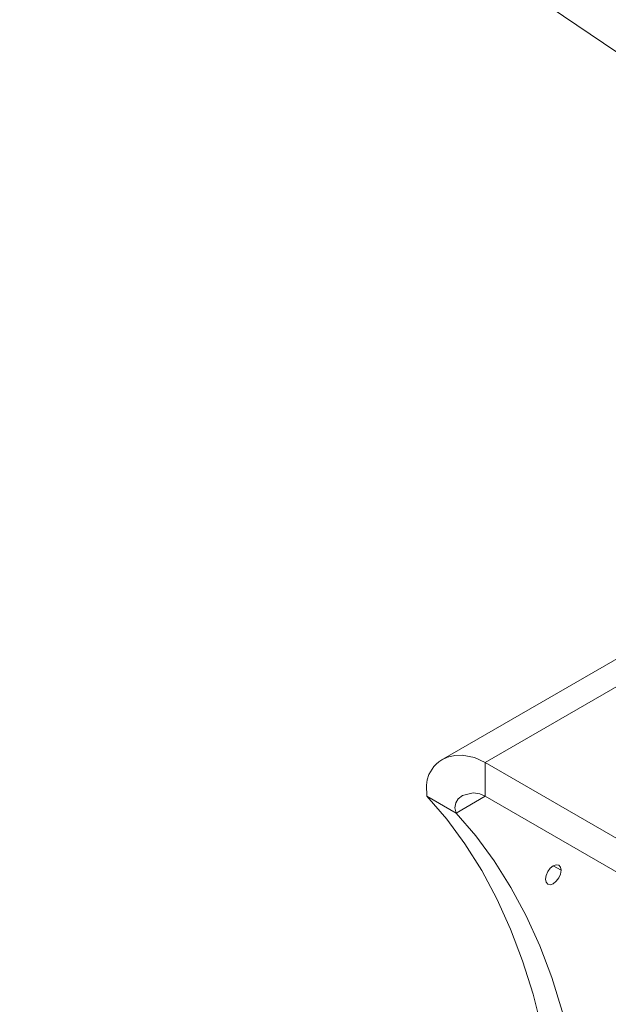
# Model space of a CAD drawing. Header units: millimetres. Extents: x 195 to 7681, y 65 to 5395.
# Tile 36 of 80: x 901 to 986, y 4495 to 4638. Entities that reach past the tile are written whole.
import ezdxf

# ---------------------------------------------------------------- set-up
doc = ezdxf.new("R2010")
doc.units = ezdxf.units.MM

msp = doc.modelspace()

# ---------------------------------------------------------------- linework, layer by layer
at = {"color": 7, "linetype": 'Continuous', "lineweight": 18, "ltscale": 13}
for p, q in [((1008.44, 4619.43), (900.61, 4692.58)), ((1012.82, 4559.94), (961.98, 4530.59)), ((968.38, 4530.23), (1001.23, 4549.19)), ((1064.55, 4474.72), (968.38, 4530.23)), ((968.38, 4525.33), (968.38, 4530.23)), ((964.14, 4522.88), (959.9, 4525.33)), ((968.39, 4525.33), (964.14, 4522.88)), ((968.38, 4525.33), (1064.55, 4469.82)), ((978.28, 4515.21), (979.42, 4514.55))]:
    msp.add_line(p, q, dxfattribs=at)
at = {"color": 7, "linetype": 'Continuous', "lineweight": 18, "ltscale": 13, "flags": 128}
for points in [[(959.9, 4525.33), (959.82, 4526.93), (959.94, 4527.72), (960.18, 4528.48), (960.88, 4529.64), (961.22, 4530), (961.61, 4530.34), (962.05, 4530.64), (962.89, 4531.02), (963.94, 4531.26), (965.01, 4531.29), (966.81, 4530.94), (968.38, 4530.23)], [(968.38, 4525.33), (967.61, 4525.67), (966.64, 4525.83), (965.06, 4525.45), (964.45, 4524.93), (964.11, 4524.36), (963.98, 4523.62), (964.14, 4522.88)], [(975.81, 4431.63), (977.01, 4438.15), (977.96, 4444.59), (978.67, 4450.94), (979.12, 4457.17), (979.33, 4463.28), (979.29, 4469.24), (979, 4475.06), (978.46, 4480.7), (977.67, 4486.17), (976.63, 4491.45), (975.35, 4496.51), (973.83, 4501.37), (972.08, 4505.99), (970.09, 4510.37), (967.87, 4514.51), (965.43, 4518.39), (962.77, 4522), (959.9, 4525.33)], [(964.14, 4522.88), (967.01, 4519.55), (969.67, 4515.94), (972.11, 4512.06), (974.33, 4507.93), (976.32, 4503.54), (978.08, 4498.92), (979.6, 4494.06), (980.88, 4489), (981.91, 4483.72), (982.7, 4478.26), (983.24, 4472.61), (983.53, 4466.79), (983.57, 4460.83), (983.37, 4454.72), (982.91, 4448.49), (982.2, 4442.14), (981.25, 4435.7), (980.05, 4429.18)], [(979.42, 4514.55), (979.33, 4515), (979.08, 4515.29), (978.72, 4515.36), (978.28, 4515.21), (977.85, 4514.86), (977.48, 4514.36), (977.24, 4513.8), (977.15, 4513.25), (977.24, 4512.8), (977.48, 4512.51), (977.85, 4512.44), (978.28, 4512.59), (978.72, 4512.94), (979.08, 4513.44), (979.33, 4514), (979.42, 4514.55)]]:
    msp.add_lwpolyline(points, dxfattribs=at)

doc.saveas('drawing.dxf')
